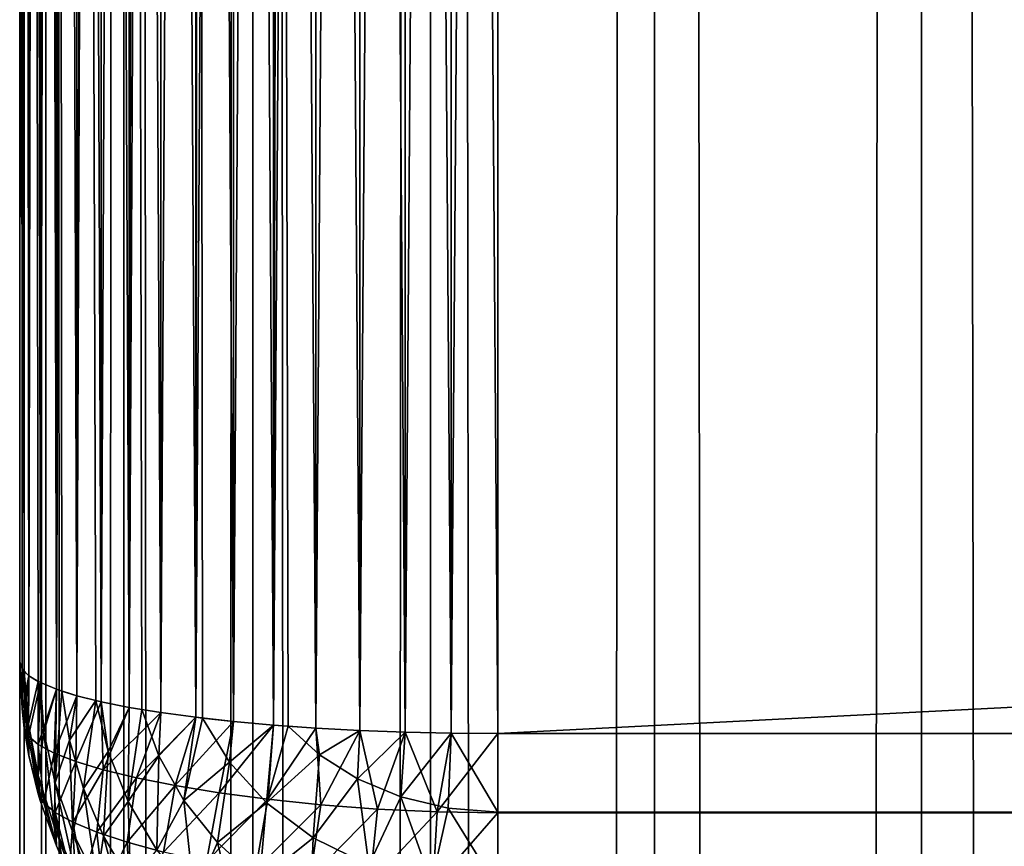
# Model space of a CAD drawing. Extents: x -265 to 265, y 0 to 1027.
# Tile 234 of 256: x -265 to -260.88, y 846.23 to 849.69. Entities that reach past the tile are written whole.
import ezdxf

# ---------------------------------------------------------------- set-up
doc = ezdxf.new("R2010")
doc.units = 0
doc.header["$LTSCALE"] = 65.185185
for name, color, linetype in [('211', 7, 'CONTINUOUS'), ('212', 7, 'CONTINUOUS'), ('28', 7, 'CONTINUOUS'), ('30', 7, 'CONTINUOUS'), ('31', 7, 'CONTINUOUS'), ('33', 7, 'CONTINUOUS'), ('34', 7, 'CONTINUOUS'), ('37', 7, 'CONTINUOUS'), ('39', 7, 'CONTINUOUS'), ('40', 7, 'CONTINUOUS'), ('48', 7, 'CONTINUOUS'), ('50', 7, 'CONTINUOUS')]:
    doc.layers.add(name, color=color, linetype=linetype)

msp = doc.modelspace()

# ---------------------------------------------------------------- linework, layer by layer
at = {"layer": '211', "color": 7, "linetype": 'CONTINUOUS'}
for points in [[(-265, 1), (-264.8906, 1, 1.8081), (-265, 1019), (-265, 1)], [(-265, 1019), (-264.8906, 1, 1.8081), (-264.8906, 1019, 1.8081), (-265, 1019)], [(-264.8906, 1, 1.8081), (-264.5641, 1, 3.5897), (-264.8906, 1019, 1.8081), (-264.8906, 1, 1.8081)], [(-264.8906, 1019, 1.8081), (-264.5641, 1, 3.5897), (-264.5641, 1019, 3.5897), (-264.8906, 1019, 1.8081)], [(-264.5641, 1, 3.5897), (-264.0252, 1, 5.3191), (-264.5641, 1019, 3.5897), (-264.5641, 1, 3.5897)], [(-264.5641, 1019, 3.5897), (-264.0252, 1, 5.3191), (-264.0252, 1019, 5.3191), (-264.5641, 1019, 3.5897)], [(-264.0252, 1, 5.3191), (-263.2818, 1, 6.9708), (-264.0252, 1019, 5.3191), (-264.0252, 1, 5.3191)], [(-264.0252, 1019, 5.3191), (-263.2818, 1, 6.9708), (-263.2818, 1019, 6.9708), (-264.0252, 1019, 5.3191)], [(-263.2818, 1, 6.9708), (-262.3448, 1, 8.521), (-263.2818, 1019, 6.9708), (-263.2818, 1, 6.9708)], [(-263.2818, 1019, 6.9708), (-262.3448, 1, 8.521), (-262.3448, 1019, 8.521), (-263.2818, 1019, 6.9708)], [(-262.3448, 1, 8.521), (-261.2277, 1, 9.9468), (-262.3448, 1019, 8.521), (-262.3448, 1, 8.521)], [(-262.3448, 1019, 8.521), (-261.2277, 1, 9.9468), (-261.2277, 1019, 9.9468), (-262.3448, 1019, 8.521)], [(-261.2277, 1, 9.9468), (-259.9468, 1, 11.2277), (-261.2277, 1019, 9.9468), (-261.2277, 1, 9.9468)], [(-261.2277, 1019, 9.9468), (-259.9468, 1, 11.2277), (-259.9468, 1019, 11.2277), (-261.2277, 1019, 9.9468)]]:
    msp.add_3dface(points, dxfattribs=at)
at = {"layer": '212', "color": 7, "linetype": 'CONTINUOUS'}
for points in [[(-265, 1), (-265, 1019), (-264.8906, 1019, -1.8081), (-265, 1)], [(-264.8906, 1, -1.8081), (-265, 1), (-264.8906, 1019, -1.8081), (-264.8906, 1, -1.8081)], [(-264.5641, 1, -3.5897), (-264.8906, 1, -1.8081), (-264.5641, 1019, -3.5897), (-264.5641, 1, -3.5897)], [(-264.5641, 1019, -3.5897), (-264.8906, 1, -1.8081), (-264.8906, 1019, -1.8081), (-264.5641, 1019, -3.5897)], [(-264.0252, 1, -5.3191), (-264.5641, 1, -3.5897), (-264.0252, 1019, -5.3191), (-264.0252, 1, -5.3191)], [(-264.0252, 1019, -5.3191), (-264.5641, 1, -3.5897), (-264.5641, 1019, -3.5897), (-264.0252, 1019, -5.3191)], [(-263.2818, 1, -6.9708), (-264.0252, 1, -5.3191), (-263.2818, 1019, -6.9708), (-263.2818, 1, -6.9708)], [(-263.2818, 1019, -6.9708), (-264.0252, 1, -5.3191), (-264.0252, 1019, -5.3191), (-263.2818, 1019, -6.9708)], [(-262.3448, 1, -8.521), (-263.2818, 1, -6.9708), (-262.3448, 1019, -8.521), (-262.3448, 1, -8.521)], [(-262.3448, 1019, -8.521), (-263.2818, 1, -6.9708), (-263.2818, 1019, -6.9708), (-262.3448, 1019, -8.521)], [(-261.2277, 1, -9.9468), (-262.3448, 1, -8.521), (-261.2277, 1019, -9.9468), (-261.2277, 1, -9.9468)], [(-261.2277, 1019, -9.9468), (-262.3448, 1, -8.521), (-262.3448, 1019, -8.521), (-261.2277, 1019, -9.9468)], [(-259.9468, 1, -11.2277), (-261.2277, 1, -9.9468), (-259.9468, 1019, -11.2277), (-259.9468, 1, -11.2277)], [(-259.9468, 1019, -11.2277), (-261.2277, 1, -9.9468), (-261.2277, 1019, -9.9468), (-259.9468, 1019, -11.2277)]]:
    msp.add_3dface(points, dxfattribs=at)
at = {"layer": '28', "color": 7, "linetype": 'CONTINUOUS'}
for points in [[(-265, 847, 23), (-265, 873, 23), (-265, 847, 17), (-265, 847, 23)], [(-265, 847, 17), (-265, 873, 23), (-265, 873, 17), (-265, 847, 17)]]:
    msp.add_3dface(points, dxfattribs=at)
at = {"layer": '30', "color": 7, "linetype": 'CONTINUOUS'}
for points in [[(-263, 873.3, 15), (263, 873.3, 15), (-263, 846.7, 15), (-263, 873.3, 15)], [(-263, 846.7, 15), (263, 873.3, 15), (263, 846.7, 15), (-263, 846.7, 15)]]:
    msp.add_3dface(points, dxfattribs=at)
at = {"layer": '31', "color": 7, "linetype": 'CONTINUOUS'}
for points in [[(-263, 846.7, 15), (263, 846.7, 15), (263, 846.3703, 15.0323), (-263, 846.7, 15)], [(-263, 846.3683, 15.0327), (-263, 846.7, 15), (263, 846.3703, 15.0323), (-263, 846.3683, 15.0327)], [(263, 846.051, 15.1288), (-263, 846.3683, 15.0327), (263, 846.3703, 15.0323), (263, 846.051, 15.1288)], [(-263, 846.0491, 15.1295), (-263, 846.3683, 15.0327), (263, 846.051, 15.1288), (-263, 846.0491, 15.1295)]]:
    msp.add_3dface(points, dxfattribs=at)
at = {"layer": '33', "color": 7, "linetype": 'CONTINUOUS'}
for points in [[(-263, 846.7, 25), (-263, 846.3703, 24.9677), (263, 846.7, 25), (-263, 846.7, 25)], [(263, 846.7, 25), (-263, 846.3703, 24.9677), (263, 846.3683, 24.9673), (263, 846.7, 25)], [(-263, 846.3703, 24.9677), (-263, 846.051, 24.8712), (263, 846.3683, 24.9673), (-263, 846.3703, 24.9677)], [(263, 846.3683, 24.9673), (-263, 846.051, 24.8712), (263, 846.0491, 24.8705), (263, 846.3683, 24.9673)]]:
    msp.add_3dface(points, dxfattribs=at)
at = {"layer": '34', "color": 7, "linetype": 'CONTINUOUS'}
for points in [[(-263, 846.7, 25), (263, 846.7, 25), (-263, 873.3, 25), (-263, 846.7, 25)], [(-263, 873.3, 25), (263, 846.7, 25), (263, 873.3, 25), (-263, 873.3, 25)]]:
    msp.add_3dface(points, dxfattribs=at)
at = {"layer": '37', "color": 7, "linetype": 'CONTINUOUS'}
for points in [[(-263.9377, 873.265, 24.7666), (-263.7608, 846.7226, 24.8497), (-263.7608, 873.2774, 24.8497), (-263.9377, 873.265, 24.7666)], [(-263.7608, 873.2774, 24.8497), (-263.5768, 846.7127, 24.915), (-263.5768, 873.2873, 24.915), (-263.7608, 873.2774, 24.8497)], [(-263.7608, 846.7226, 24.8497), (-263.5768, 846.7127, 24.915), (-263.7608, 873.2774, 24.8497), (-263.7608, 846.7226, 24.8497)], [(-263.5768, 873.2873, 24.915), (-263.3875, 846.7057, 24.9621), (-263.3875, 873.2943, 24.9621), (-263.5768, 873.2873, 24.915)], [(-263.5768, 846.7127, 24.915), (-263.3875, 846.7057, 24.9621), (-263.5768, 873.2873, 24.915), (-263.5768, 846.7127, 24.915)], [(-263.3875, 873.2943, 24.9621), (-263.1945, 846.7014, 24.9905), (-263.1945, 873.2986, 24.9905), (-263.3875, 873.2943, 24.9621)], [(-263.3875, 846.7057, 24.9621), (-263.1945, 846.7014, 24.9905), (-263.3875, 873.2943, 24.9621), (-263.3875, 846.7057, 24.9621)], [(-263, 846.7, 25), (-263, 873.3, 25), (-263.1945, 873.2986, 24.9905), (-263, 846.7, 25)], [(-263.1945, 846.7014, 24.9905), (-263, 846.7, 25), (-263.1945, 873.2986, 24.9905), (-263.1945, 846.7014, 24.9905)], [(-264.4093, 873.2129, 24.4191), (-264.2635, 846.7675, 24.5503), (-264.2635, 873.2325, 24.5503), (-264.4093, 873.2129, 24.4191)], [(-264.2635, 873.2325, 24.5503), (-264.1058, 846.75, 24.6665), (-264.1058, 873.25, 24.6665), (-264.2635, 873.2325, 24.5503)], [(-264.2346, 846.764, 24.5734), (-264.1058, 846.75, 24.6665), (-264.2635, 873.2325, 24.5503), (-264.2346, 846.764, 24.5734)], [(-264.2635, 846.7675, 24.5503), (-264.2346, 846.764, 24.5734), (-264.2635, 873.2325, 24.5503), (-264.2635, 846.7675, 24.5503)], [(-264.1058, 873.25, 24.6665), (-263.9377, 846.735, 24.7666), (-263.9377, 873.265, 24.7666), (-264.1058, 873.25, 24.6665)], [(-264.1058, 846.75, 24.6665), (-263.9377, 846.735, 24.7666), (-264.1058, 873.25, 24.6665), (-264.1058, 846.75, 24.6665)], [(-263.8774, 846.7304, 24.7973), (-263.7608, 846.7226, 24.8497), (-263.9377, 873.265, 24.7666), (-263.8774, 846.7304, 24.7973)], [(-263.9377, 846.735, 24.7666), (-263.8774, 846.7304, 24.7973), (-263.9377, 873.265, 24.7666), (-263.9377, 846.735, 24.7666)], [(-264.6594, 873.1675, 24.1164), (-264.5417, 846.8089, 24.274), (-264.5417, 873.1911, 24.274), (-264.6594, 873.1675, 24.1164)], [(-264.5417, 873.1911, 24.274), (-264.4093, 846.7871, 24.4191), (-264.4093, 873.2129, 24.4191), (-264.5417, 873.1911, 24.274)], [(-264.4889, 846.7997, 24.3353), (-264.4093, 846.7871, 24.4191), (-264.5417, 873.1911, 24.274), (-264.4889, 846.7997, 24.3353)], [(-264.5417, 846.8089, 24.274), (-264.4889, 846.7997, 24.3353), (-264.5417, 873.1911, 24.274), (-264.5417, 846.8089, 24.274)], [(-264.4093, 846.7871, 24.4191), (-264.2635, 846.7675, 24.5503), (-264.4093, 873.2129, 24.4191), (-264.4093, 846.7871, 24.4191)], [(-264.7611, 873.1422, 23.9478), (-264.6594, 846.8325, 24.1164), (-264.6594, 873.1675, 24.1164), (-264.7611, 873.1422, 23.9478)], [(-264.6594, 846.8325, 24.1164), (-264.5417, 846.8089, 24.274), (-264.6594, 873.1675, 24.1164), (-264.6594, 846.8325, 24.1164)], [(-264.9128, 873.0876, 23.5842), (-264.8459, 846.8845, 23.7698), (-264.8459, 873.1155, 23.7698), (-264.9128, 873.0876, 23.5842)], [(-264.8459, 873.1155, 23.7698), (-264.7611, 846.8578, 23.9478), (-264.7611, 873.1422, 23.9478), (-264.8459, 873.1155, 23.7698)], [(-264.8232, 846.8767, 23.8221), (-264.7611, 846.8578, 23.9478), (-264.8459, 873.1155, 23.7698), (-264.8232, 846.8767, 23.8221)], [(-264.8459, 846.8845, 23.7698), (-264.8232, 846.8767, 23.8221), (-264.8459, 873.1155, 23.7698), (-264.8459, 846.8845, 23.7698)], [(-264.681, 846.8375, 24.0837), (-264.6594, 846.8325, 24.1164), (-264.7611, 873.1422, 23.9478), (-264.681, 846.8375, 24.0837)], [(-264.7611, 846.8578, 23.9478), (-264.681, 846.8375, 24.0837), (-264.7611, 873.1422, 23.9478), (-264.7611, 846.8578, 23.9478)], [(-264.9611, 873.0589, 23.3927), (-264.9128, 846.9124, 23.5842), (-264.9128, 873.0876, 23.5842), (-264.9611, 873.0589, 23.3927)], [(-264.9128, 846.9124, 23.5842), (-264.8459, 846.8845, 23.7698), (-264.9128, 873.0876, 23.5842), (-264.9128, 846.9124, 23.5842)], [(-265, 873, 23), (-264.9902, 846.9704, 23.1973), (-264.9902, 873.0296, 23.1973), (-265, 873, 23)], [(-264.9902, 873.0296, 23.1973), (-264.9611, 846.9411, 23.3927), (-264.9611, 873.0589, 23.3927), (-264.9902, 873.0296, 23.1973)], [(-264.9807, 846.9584, 23.2774), (-264.9611, 846.9411, 23.3927), (-264.9902, 873.0296, 23.1973), (-264.9807, 846.9584, 23.2774)], [(-264.9902, 846.9704, 23.1973), (-264.9807, 846.9584, 23.2774), (-264.9902, 873.0296, 23.1973), (-264.9902, 846.9704, 23.1973)], [(-264.9222, 846.9172, 23.5523), (-264.9128, 846.9124, 23.5842), (-264.9611, 873.0589, 23.3927), (-264.9222, 846.9172, 23.5523)], [(-264.9611, 846.9411, 23.3927), (-264.9222, 846.9172, 23.5523), (-264.9611, 873.0589, 23.3927), (-264.9611, 846.9411, 23.3927)], [(-265, 873, 23), (-265, 847, 23), (-264.9902, 846.9704, 23.1973), (-265, 873, 23)]]:
    msp.add_3dface(points, dxfattribs=at)
at = {"layer": '39', "color": 7, "linetype": 'CONTINUOUS'}
for points in [[(-263.8774, 873.2696, 15.2027), (-263.7608, 873.2774, 15.1503), (-263.9377, 846.735, 15.2334), (-263.8774, 873.2696, 15.2027)], [(-263.9377, 846.735, 15.2334), (-263.7608, 873.2774, 15.1503), (-263.7608, 846.7226, 15.1503), (-263.9377, 846.735, 15.2334)], [(-263.7608, 873.2774, 15.1503), (-263.5768, 873.2873, 15.085), (-263.7608, 846.7226, 15.1503), (-263.7608, 873.2774, 15.1503)], [(-263.7608, 846.7226, 15.1503), (-263.5768, 873.2873, 15.085), (-263.5768, 846.7127, 15.085), (-263.7608, 846.7226, 15.1503)], [(-263.5768, 873.2873, 15.085), (-263.3875, 873.2943, 15.0379), (-263.5768, 846.7127, 15.085), (-263.5768, 873.2873, 15.085)], [(-263.5768, 846.7127, 15.085), (-263.3875, 873.2943, 15.0379), (-263.3875, 846.7057, 15.0379), (-263.5768, 846.7127, 15.085)], [(-263.3875, 873.2943, 15.0379), (-263.1945, 873.2986, 15.0095), (-263.3875, 846.7057, 15.0379), (-263.3875, 873.2943, 15.0379)], [(-263.3875, 846.7057, 15.0379), (-263.1945, 873.2986, 15.0095), (-263.1945, 846.7014, 15.0095), (-263.3875, 846.7057, 15.0379)], [(-263, 873.3, 15), (-263, 846.7, 15), (-263.1945, 846.7014, 15.0095), (-263, 873.3, 15)], [(-263.1945, 873.2986, 15.0095), (-263, 873.3, 15), (-263.1945, 846.7014, 15.0095), (-263.1945, 873.2986, 15.0095)], [(-264.4093, 873.2129, 15.5809), (-264.2635, 873.2325, 15.4497), (-264.4093, 846.7871, 15.5809), (-264.4093, 873.2129, 15.5809)], [(-264.4093, 846.7871, 15.5809), (-264.2635, 873.2325, 15.4497), (-264.2635, 846.7675, 15.4497), (-264.4093, 846.7871, 15.5809)], [(-264.2346, 873.236, 15.4266), (-264.1058, 873.25, 15.3335), (-264.2635, 846.7675, 15.4497), (-264.2346, 873.236, 15.4266)], [(-264.2635, 846.7675, 15.4497), (-264.1058, 873.25, 15.3335), (-264.1058, 846.75, 15.3335), (-264.2635, 846.7675, 15.4497)], [(-264.2635, 873.2325, 15.4497), (-264.2346, 873.236, 15.4266), (-264.2635, 846.7675, 15.4497), (-264.2635, 873.2325, 15.4497)], [(-264.1058, 873.25, 15.3335), (-263.9377, 873.265, 15.2334), (-264.1058, 846.75, 15.3335), (-264.1058, 873.25, 15.3335)], [(-264.1058, 846.75, 15.3335), (-263.9377, 873.265, 15.2334), (-263.9377, 846.735, 15.2334), (-264.1058, 846.75, 15.3335)], [(-263.9377, 873.265, 15.2334), (-263.8774, 873.2696, 15.2027), (-263.9377, 846.735, 15.2334), (-263.9377, 873.265, 15.2334)], [(-264.6594, 873.1675, 15.8836), (-264.5417, 873.1911, 15.726), (-264.6594, 846.8325, 15.8836), (-264.6594, 873.1675, 15.8836)], [(-264.6594, 846.8325, 15.8836), (-264.5417, 873.1911, 15.726), (-264.5417, 846.8089, 15.726), (-264.6594, 846.8325, 15.8836)], [(-264.4889, 873.2003, 15.6647), (-264.4093, 873.2129, 15.5809), (-264.5417, 846.8089, 15.726), (-264.4889, 873.2003, 15.6647)], [(-264.5417, 846.8089, 15.726), (-264.4093, 873.2129, 15.5809), (-264.4093, 846.7871, 15.5809), (-264.5417, 846.8089, 15.726)], [(-264.5417, 873.1911, 15.726), (-264.4889, 873.2003, 15.6647), (-264.5417, 846.8089, 15.726), (-264.5417, 873.1911, 15.726)], [(-264.681, 873.1625, 15.9163), (-264.6594, 873.1675, 15.8836), (-264.7611, 846.8578, 16.0522), (-264.681, 873.1625, 15.9163)], [(-264.7611, 846.8578, 16.0522), (-264.6594, 873.1675, 15.8836), (-264.6594, 846.8325, 15.8836), (-264.7611, 846.8578, 16.0522)], [(-264.7611, 873.1422, 16.0522), (-264.681, 873.1625, 15.9163), (-264.7611, 846.8578, 16.0522), (-264.7611, 873.1422, 16.0522)], [(-264.9128, 873.0876, 16.4158), (-264.8459, 873.1155, 16.2302), (-264.9128, 846.9124, 16.4158), (-264.9128, 873.0876, 16.4158)], [(-264.9128, 846.9124, 16.4158), (-264.8459, 873.1155, 16.2302), (-264.8459, 846.8845, 16.2302), (-264.9128, 846.9124, 16.4158)], [(-264.8232, 873.1233, 16.1779), (-264.7611, 873.1422, 16.0522), (-264.8459, 846.8845, 16.2302), (-264.8232, 873.1233, 16.1779)], [(-264.8459, 846.8845, 16.2302), (-264.7611, 873.1422, 16.0522), (-264.7611, 846.8578, 16.0522), (-264.8459, 846.8845, 16.2302)], [(-264.8459, 873.1155, 16.2302), (-264.8232, 873.1233, 16.1779), (-264.8459, 846.8845, 16.2302), (-264.8459, 873.1155, 16.2302)], [(-264.9222, 873.0828, 16.4477), (-264.9128, 873.0876, 16.4158), (-264.9611, 846.9411, 16.6073), (-264.9222, 873.0828, 16.4477)], [(-264.9611, 846.9411, 16.6073), (-264.9128, 873.0876, 16.4158), (-264.9128, 846.9124, 16.4158), (-264.9611, 846.9411, 16.6073)], [(-264.9611, 873.0589, 16.6073), (-264.9222, 873.0828, 16.4477), (-264.9611, 846.9411, 16.6073), (-264.9611, 873.0589, 16.6073)], [(-265, 847, 17), (-265, 873, 17), (-264.9902, 873.0296, 16.8027), (-265, 847, 17)], [(-265, 847, 17), (-264.9902, 873.0296, 16.8027), (-264.9902, 846.9704, 16.8027), (-265, 847, 17)], [(-264.9807, 873.0416, 16.7226), (-264.9611, 873.0589, 16.6073), (-264.9902, 846.9704, 16.8027), (-264.9807, 873.0416, 16.7226)], [(-264.9902, 846.9704, 16.8027), (-264.9611, 873.0589, 16.6073), (-264.9611, 846.9411, 16.6073), (-264.9902, 846.9704, 16.8027)], [(-264.9902, 873.0296, 16.8027), (-264.9807, 873.0416, 16.7226), (-264.9902, 846.9704, 16.8027), (-264.9902, 873.0296, 16.8027)]]:
    msp.add_3dface(points, dxfattribs=at)
at = {"layer": '40', "color": 7, "linetype": 'CONTINUOUS'}
for points in [[(-265, 847, 23), (-265, 847, 17), (-264.9902, 846.8027, 16.9704), (-265, 847, 23)], [(-265, 847, 23), (-264.9902, 846.8027, 16.9704), (-264.9902, 846.8027, 23.0296), (-265, 847, 23)], [(-264.9807, 846.7226, 16.9584), (-264.9611, 846.6073, 16.9411), (-264.9902, 846.8027, 23.0296), (-264.9807, 846.7226, 16.9584)], [(-264.9902, 846.8027, 23.0296), (-264.9611, 846.6073, 16.9411), (-264.9611, 846.6073, 23.0589), (-264.9902, 846.8027, 23.0296)], [(-264.9902, 846.8027, 16.9704), (-264.9807, 846.7226, 16.9584), (-264.9902, 846.8027, 23.0296), (-264.9902, 846.8027, 16.9704)], [(-264.9222, 846.4477, 16.9172), (-264.9128, 846.4158, 16.9124), (-264.9611, 846.6073, 23.0589), (-264.9222, 846.4477, 16.9172)], [(-264.9611, 846.6073, 23.0589), (-264.9128, 846.4158, 16.9124), (-264.9128, 846.4158, 23.0876), (-264.9611, 846.6073, 23.0589)], [(-264.9611, 846.6073, 16.9411), (-264.9222, 846.4477, 16.9172), (-264.9611, 846.6073, 23.0589), (-264.9611, 846.6073, 16.9411)], [(-264.9128, 846.4158, 16.9124), (-264.8459, 846.2302, 16.8845), (-264.9128, 846.4158, 23.0876), (-264.9128, 846.4158, 16.9124)], [(-264.9128, 846.4158, 23.0876), (-264.8459, 846.2302, 16.8845), (-264.8459, 846.2302, 23.1155), (-264.9128, 846.4158, 23.0876)], [(-264.8232, 846.1779, 16.8767), (-264.7611, 846.0522, 16.8578), (-264.8459, 846.2302, 23.1155), (-264.8232, 846.1779, 16.8767)], [(-264.8459, 846.2302, 23.1155), (-264.7611, 846.0522, 16.8578), (-264.7611, 846.0522, 23.1422), (-264.8459, 846.2302, 23.1155)], [(-264.8459, 846.2302, 16.8845), (-264.8232, 846.1779, 16.8767), (-264.8459, 846.2302, 23.1155), (-264.8459, 846.2302, 16.8845)]]:
    msp.add_3dface(points, dxfattribs=at)
at = {"layer": '48', "color": 7, "linetype": 'CONTINUOUS'}
for points in [[(-265, 847, 17), (-264.9902, 846.9704, 16.8027), (-264.9902, 846.8027, 16.9704), (-265, 847, 17)], [(-264.9902, 846.9704, 16.8027), (-264.9611, 846.9411, 16.6073), (-264.9902, 846.8027, 16.9704), (-264.9902, 846.9704, 16.8027)], [(-264.9611, 846.9411, 16.6073), (-264.9807, 846.7226, 16.9584), (-264.9902, 846.8027, 16.9704), (-264.9611, 846.9411, 16.6073)], [(-264.9807, 846.7226, 16.9584), (-264.9611, 846.9411, 16.6073), (-264.9637, 846.6881, 16.7401), (-264.9807, 846.7226, 16.9584)], [(-264.9611, 846.9411, 16.6073), (-264.9128, 846.9124, 16.4158), (-264.9637, 846.6881, 16.7401), (-264.9611, 846.9411, 16.6073)], [(-264.9637, 846.6881, 16.7401), (-264.9128, 846.9124, 16.4158), (-264.9222, 846.6529, 16.5236), (-264.9637, 846.6881, 16.7401)], [(-264.9128, 846.9124, 16.4158), (-264.8459, 846.8845, 16.2302), (-264.9222, 846.6529, 16.5236), (-264.9128, 846.9124, 16.4158)], [(-264.9222, 846.6529, 16.5236), (-264.8459, 846.8845, 16.2302), (-264.8561, 846.6175, 16.3113), (-264.9222, 846.6529, 16.5236)], [(-264.8459, 846.8845, 16.2302), (-264.7611, 846.8578, 16.0522), (-264.8561, 846.6175, 16.3113), (-264.8459, 846.8845, 16.2302)], [(-264.8561, 846.6175, 16.3113), (-264.7611, 846.8578, 16.0522), (-264.7653, 846.5823, 16.1059), (-264.8561, 846.6175, 16.3113)], [(-264.7611, 846.8578, 16.0522), (-264.6594, 846.8325, 15.8836), (-264.7653, 846.5823, 16.1059), (-264.7611, 846.8578, 16.0522)], [(-264.7653, 846.5823, 16.1059), (-264.6594, 846.8325, 15.8836), (-264.6503, 846.5475, 15.9101), (-264.7653, 846.5823, 16.1059)], [(-264.6594, 846.8325, 15.8836), (-264.5417, 846.8089, 15.726), (-264.6503, 846.5475, 15.9101), (-264.6594, 846.8325, 15.8836)], [(-264.5417, 846.8089, 15.726), (-264.4093, 846.7871, 15.5809), (-264.6503, 846.5475, 15.9101), (-264.5417, 846.8089, 15.726)], [(-264.6503, 846.5475, 15.9101), (-264.4093, 846.7871, 15.5809), (-264.5116, 846.5138, 15.7266), (-264.6503, 846.5475, 15.9101)], [(-264.4093, 846.7871, 15.5809), (-264.2635, 846.7675, 15.4497), (-264.5116, 846.5138, 15.7266), (-264.4093, 846.7871, 15.5809)], [(-264.5116, 846.5138, 15.7266), (-264.2635, 846.7675, 15.4497), (-264.3498, 846.4815, 15.5582), (-264.5116, 846.5138, 15.7266)], [(-264.2635, 846.7675, 15.4497), (-264.1058, 846.75, 15.3335), (-264.3498, 846.4815, 15.5582), (-264.2635, 846.7675, 15.4497)], [(-264.3498, 846.4815, 15.5582), (-264.1058, 846.75, 15.3335), (-264.1661, 846.4513, 15.408), (-264.3498, 846.4815, 15.5582)], [(-264.1058, 846.75, 15.3335), (-263.9377, 846.735, 15.2334), (-264.1661, 846.4513, 15.408), (-264.1058, 846.75, 15.3335)], [(-264.9611, 846.6073, 16.9411), (-264.9807, 846.7226, 16.9584), (-264.9637, 846.6881, 16.7401), (-264.9611, 846.6073, 16.9411)], [(-264.1661, 846.4513, 15.408), (-263.9377, 846.735, 15.2334), (-263.962, 846.4242, 15.2789), (-264.1661, 846.4513, 15.408)], [(-263.9377, 846.735, 15.2334), (-263.7608, 846.7226, 15.1503), (-263.962, 846.4242, 15.2789), (-263.9377, 846.735, 15.2334)], [(-263.962, 846.4242, 15.2789), (-263.7608, 846.7226, 15.1503), (-263.7398, 846.4012, 15.1741), (-263.962, 846.4242, 15.2789)], [(-263.7608, 846.7226, 15.1503), (-263.5768, 846.7127, 15.085), (-263.7398, 846.4012, 15.1741), (-263.7608, 846.7226, 15.1503)], [(-263.7398, 846.4012, 15.1741), (-263.5768, 846.7127, 15.085), (-263.5024, 846.3834, 15.0966), (-263.7398, 846.4012, 15.1741)], [(-263.5768, 846.7127, 15.085), (-263.3875, 846.7057, 15.0379), (-263.5024, 846.3834, 15.0966), (-263.5768, 846.7127, 15.085)], [(-263.5024, 846.3834, 15.0966), (-263.3875, 846.7057, 15.0379), (-263.2541, 846.3722, 15.0488), (-263.5024, 846.3834, 15.0966)], [(-263.3875, 846.7057, 15.0379), (-263.1945, 846.7014, 15.0095), (-263.2541, 846.3722, 15.0488), (-263.3875, 846.7057, 15.0379)], [(-264.9222, 846.4477, 16.9172), (-264.9611, 846.6073, 16.9411), (-264.9637, 846.6881, 16.7401), (-264.9222, 846.4477, 16.9172)], [(-264.9222, 846.4477, 16.9172), (-264.9637, 846.6881, 16.7401), (-264.9222, 846.6529, 16.5236), (-264.9222, 846.4477, 16.9172)], [(-263.1945, 846.7014, 15.0095), (-263, 846.7, 15), (-263.2541, 846.3722, 15.0488), (-263.1945, 846.7014, 15.0095)], [(-263, 846.7, 15), (-263, 846.3683, 15.0327), (-263.2541, 846.3722, 15.0488), (-263, 846.7, 15)], [(-264.9222, 846.4477, 16.9172), (-264.9222, 846.6529, 16.5236), (-264.8992, 846.4094, 16.7046), (-264.9222, 846.4477, 16.9172)], [(-264.9222, 846.6529, 16.5236), (-264.8561, 846.6175, 16.3113), (-264.8992, 846.4094, 16.7046), (-264.9222, 846.6529, 16.5236)], [(-264.8992, 846.4094, 16.7046), (-264.8561, 846.6175, 16.3113), (-264.8512, 846.3695, 16.4931), (-264.8992, 846.4094, 16.7046)], [(-264.8561, 846.6175, 16.3113), (-264.7653, 846.5823, 16.1059), (-264.8512, 846.3695, 16.4931), (-264.8561, 846.6175, 16.3113)], [(-264.8512, 846.3695, 16.4931), (-264.7653, 846.5823, 16.1059), (-264.7774, 846.3285, 16.2852), (-264.8512, 846.3695, 16.4931)], [(-264.7653, 846.5823, 16.1059), (-264.6503, 846.5475, 15.9101), (-264.7774, 846.3285, 16.2852), (-264.7653, 846.5823, 16.1059)], [(-264.7774, 846.3285, 16.2852), (-264.6503, 846.5475, 15.9101), (-264.6775, 846.2868, 16.0836), (-264.7774, 846.3285, 16.2852)], [(-264.6503, 846.5475, 15.9101), (-264.5116, 846.5138, 15.7266), (-264.6775, 846.2868, 16.0836), (-264.6503, 846.5475, 15.9101)], [(-264.6775, 846.2868, 16.0836), (-264.5116, 846.5138, 15.7266), (-264.551, 846.245, 15.8916), (-264.6775, 846.2868, 16.0836)], [(-264.5116, 846.5138, 15.7266), (-264.3498, 846.4815, 15.5582), (-264.551, 846.245, 15.8916), (-264.5116, 846.5138, 15.7266)], [(-264.551, 846.245, 15.8916), (-264.3498, 846.4815, 15.5582), (-264.3978, 846.2037, 15.7123), (-264.551, 846.245, 15.8916)], [(-264.3498, 846.4815, 15.5582), (-264.1661, 846.4513, 15.408), (-264.3978, 846.2037, 15.7123), (-264.3498, 846.4815, 15.5582)], [(-264.9128, 846.4158, 16.9124), (-264.9222, 846.4477, 16.9172), (-264.8992, 846.4094, 16.7046), (-264.9128, 846.4158, 16.9124)], [(-264.8459, 846.2302, 16.8845), (-264.9128, 846.4158, 16.9124), (-264.8992, 846.4094, 16.7046), (-264.8459, 846.2302, 16.8845)], [(-264.3978, 846.2037, 15.7123), (-264.1661, 846.4513, 15.408), (-264.2181, 846.1641, 15.5496), (-264.3978, 846.2037, 15.7123)], [(-264.1661, 846.4513, 15.408), (-263.962, 846.4242, 15.2789), (-264.2181, 846.1641, 15.5496), (-264.1661, 846.4513, 15.408)], [(-264.2181, 846.1641, 15.5496), (-263.962, 846.4242, 15.2789), (-264.0129, 846.1274, 15.4075), (-264.2181, 846.1641, 15.5496)], [(-263.962, 846.4242, 15.2789), (-263.7398, 846.4012, 15.1741), (-264.0129, 846.1274, 15.4075), (-263.962, 846.4242, 15.2789)], [(-264.8459, 846.2302, 16.8845), (-264.8992, 846.4094, 16.7046), (-264.8512, 846.3695, 16.4931), (-264.8459, 846.2302, 16.8845)], [(-264.0129, 846.1274, 15.4075), (-263.7398, 846.4012, 15.1741), (-263.7842, 846.0956, 15.2904), (-264.0129, 846.1274, 15.4075)], [(-263.7398, 846.4012, 15.1741), (-263.5024, 846.3834, 15.0966), (-263.7842, 846.0956, 15.2904), (-263.7398, 846.4012, 15.1741)], [(-263.7842, 846.0956, 15.2904), (-263.5024, 846.3834, 15.0966), (-263.5354, 846.0707, 15.2026), (-263.7842, 846.0956, 15.2904)], [(-263.5024, 846.3834, 15.0966), (-263.2541, 846.3722, 15.0488), (-263.5354, 846.0707, 15.2026), (-263.5024, 846.3834, 15.0966)], [(-263.5354, 846.0707, 15.2026), (-263.2541, 846.3722, 15.0488), (-263.2717, 846.0547, 15.148), (-263.5354, 846.0707, 15.2026)], [(-263.2541, 846.3722, 15.0488), (-263, 846.3683, 15.0327), (-263.2717, 846.0547, 15.148), (-263.2541, 846.3722, 15.0488)], [(-264.8232, 846.1779, 16.8767), (-264.8459, 846.2302, 16.8845), (-264.8512, 846.3695, 16.4931), (-264.8232, 846.1779, 16.8767)], [(-264.8232, 846.1779, 16.8767), (-264.8512, 846.3695, 16.4931), (-264.7915, 846.1341, 16.6723), (-264.8232, 846.1779, 16.8767)], [(-264.8512, 846.3695, 16.4931), (-264.7774, 846.3285, 16.2852), (-264.7915, 846.1341, 16.6723), (-264.8512, 846.3695, 16.4931)], [(-263, 846.3683, 15.0327), (-263, 846.0491, 15.1295), (-263.2717, 846.0547, 15.148), (-263, 846.3683, 15.0327)], [(-264.7915, 846.1341, 16.6723), (-264.7774, 846.3285, 16.2852), (-264.7337, 846.0879, 16.4692), (-264.7915, 846.1341, 16.6723)], [(-264.7774, 846.3285, 16.2852), (-264.6775, 846.2868, 16.0836), (-264.7337, 846.0879, 16.4692), (-264.7774, 846.3285, 16.2852)], [(-264.7337, 846.0879, 16.4692), (-264.6775, 846.2868, 16.0836), (-264.6488, 846.04, 16.2696), (-264.7337, 846.0879, 16.4692)], [(-264.6775, 846.2868, 16.0836), (-264.551, 846.245, 15.8916), (-264.6488, 846.04, 16.2696), (-264.6775, 846.2868, 16.0836)], [(-264.6488, 846.04, 16.2696), (-264.551, 846.245, 15.8916), (-264.5358, 845.9912, 16.077), (-264.6488, 846.04, 16.2696)], [(-264.551, 846.245, 15.8916), (-264.3978, 846.2037, 15.7123), (-264.5358, 845.9912, 16.077), (-264.551, 846.245, 15.8916)]]:
    msp.add_3dface(points, dxfattribs=at)
at = {"layer": '50', "color": 7, "linetype": 'CONTINUOUS'}
for points in [[(-265, 847, 23), (-264.9902, 846.8027, 23.0296), (-264.9902, 846.9704, 23.1973), (-265, 847, 23)], [(-264.9902, 846.8027, 23.0296), (-264.9611, 846.6073, 23.0589), (-264.9902, 846.9704, 23.1973), (-264.9902, 846.8027, 23.0296)], [(-264.9611, 846.6073, 23.0589), (-264.9807, 846.9584, 23.2774), (-264.9902, 846.9704, 23.1973), (-264.9611, 846.6073, 23.0589)], [(-264.9807, 846.9584, 23.2774), (-264.9611, 846.6073, 23.0589), (-264.9637, 846.7401, 23.3119), (-264.9807, 846.9584, 23.2774)], [(-264.9611, 846.9411, 23.3927), (-264.9807, 846.9584, 23.2774), (-264.9637, 846.7401, 23.3119), (-264.9611, 846.9411, 23.3927)], [(-264.9222, 846.9172, 23.5523), (-264.9611, 846.9411, 23.3927), (-264.9637, 846.7401, 23.3119), (-264.9222, 846.9172, 23.5523)], [(-264.9222, 846.9172, 23.5523), (-264.9637, 846.7401, 23.3119), (-264.9222, 846.5236, 23.3471), (-264.9222, 846.9172, 23.5523)], [(-264.9128, 846.9124, 23.5842), (-264.9222, 846.9172, 23.5523), (-264.8992, 846.7046, 23.5906), (-264.9128, 846.9124, 23.5842)], [(-264.9222, 846.9172, 23.5523), (-264.9222, 846.5236, 23.3471), (-264.8992, 846.7046, 23.5906), (-264.9222, 846.9172, 23.5523)], [(-264.8459, 846.8845, 23.7698), (-264.9128, 846.9124, 23.5842), (-264.8992, 846.7046, 23.5906), (-264.8459, 846.8845, 23.7698)], [(-264.8459, 846.8845, 23.7698), (-264.8992, 846.7046, 23.5906), (-264.8512, 846.4931, 23.6305), (-264.8459, 846.8845, 23.7698)], [(-264.8232, 846.8767, 23.8221), (-264.8459, 846.8845, 23.7698), (-264.8512, 846.4931, 23.6305), (-264.8232, 846.8767, 23.8221)], [(-264.8232, 846.8767, 23.8221), (-264.8512, 846.4931, 23.6305), (-264.7915, 846.6723, 23.8659), (-264.8232, 846.8767, 23.8221)], [(-264.7611, 846.8578, 23.9478), (-264.8232, 846.8767, 23.8221), (-264.7915, 846.6723, 23.8659), (-264.7611, 846.8578, 23.9478)], [(-264.681, 846.8375, 24.0837), (-264.7611, 846.8578, 23.9478), (-264.7915, 846.6723, 23.8659), (-264.681, 846.8375, 24.0837)], [(-264.681, 846.8375, 24.0837), (-264.7915, 846.6723, 23.8659), (-264.7337, 846.4692, 23.9121), (-264.681, 846.8375, 24.0837)], [(-264.681, 846.8375, 24.0837), (-264.7337, 846.4692, 23.9121), (-264.63, 846.6247, 24.1396), (-264.681, 846.8375, 24.0837)], [(-264.6594, 846.8325, 24.1164), (-264.681, 846.8375, 24.0837), (-264.63, 846.6247, 24.1396), (-264.6594, 846.8325, 24.1164)], [(-264.5417, 846.8089, 24.274), (-264.6594, 846.8325, 24.1164), (-264.63, 846.6247, 24.1396), (-264.5417, 846.8089, 24.274)], [(-264.5417, 846.8089, 24.274), (-264.63, 846.6247, 24.1396), (-264.5456, 846.4147, 24.1984), (-264.5417, 846.8089, 24.274)], [(-264.4889, 846.7997, 24.3353), (-264.5417, 846.8089, 24.274), (-264.5456, 846.4147, 24.1984), (-264.4889, 846.7997, 24.3353)], [(-264.4889, 846.7997, 24.3353), (-264.5456, 846.4147, 24.1984), (-264.4184, 846.6064, 24.397), (-264.4889, 846.7997, 24.3353)], [(-264.4093, 846.7871, 24.4191), (-264.4889, 846.7997, 24.3353), (-264.4184, 846.6064, 24.397), (-264.4093, 846.7871, 24.4191)], [(-264.2635, 846.7675, 24.5503), (-264.4093, 846.7871, 24.4191), (-264.4184, 846.6064, 24.397), (-264.2635, 846.7675, 24.5503)], [(-264.2635, 846.7675, 24.5503), (-264.4184, 846.6064, 24.397), (-264.3134, 846.4194, 24.4605), (-264.2635, 846.7675, 24.5503)], [(-264.2346, 846.764, 24.5734), (-264.2635, 846.7675, 24.5503), (-264.3134, 846.4194, 24.4605), (-264.2346, 846.764, 24.5734)], [(-264.2346, 846.764, 24.5734), (-264.3134, 846.4194, 24.4605), (-264.1224, 846.5791, 24.6451), (-264.2346, 846.764, 24.5734)], [(-264.1058, 846.75, 24.6665), (-264.2346, 846.764, 24.5734), (-264.1224, 846.5791, 24.6451), (-264.1058, 846.75, 24.6665)], [(-263.9377, 846.735, 24.7666), (-264.1058, 846.75, 24.6665), (-264.1224, 846.5791, 24.6451), (-263.9377, 846.735, 24.7666)], [(-264.9611, 846.6073, 23.0589), (-264.9128, 846.4158, 23.0876), (-264.9637, 846.7401, 23.3119), (-264.9611, 846.6073, 23.0589)], [(-264.9637, 846.7401, 23.3119), (-264.9128, 846.4158, 23.0876), (-264.9222, 846.5236, 23.3471), (-264.9637, 846.7401, 23.3119)], [(-264.9222, 846.5236, 23.3471), (-264.8561, 846.3113, 23.3825), (-264.8992, 846.7046, 23.5906), (-264.9222, 846.5236, 23.3471)], [(-264.8992, 846.7046, 23.5906), (-264.8561, 846.3113, 23.3825), (-264.8512, 846.4931, 23.6305), (-264.8992, 846.7046, 23.5906)], [(-263.9377, 846.735, 24.7666), (-264.1224, 846.5791, 24.6451), (-263.9678, 846.4095, 24.7145), (-263.9377, 846.735, 24.7666)], [(-263.8774, 846.7304, 24.7973), (-263.9377, 846.735, 24.7666), (-263.9678, 846.4095, 24.7145), (-263.8774, 846.7304, 24.7973)], [(-263.8774, 846.7304, 24.7973), (-263.9678, 846.4095, 24.7145), (-263.746, 846.6101, 24.8518), (-263.8774, 846.7304, 24.7973)], [(-263.7608, 846.7226, 24.8497), (-263.8774, 846.7304, 24.7973), (-263.746, 846.6101, 24.8518), (-263.7608, 846.7226, 24.8497)], [(-263.5768, 846.7127, 24.915), (-263.7608, 846.7226, 24.8497), (-263.746, 846.6101, 24.8518), (-263.5768, 846.7127, 24.915)], [(-263.5768, 846.7127, 24.915), (-263.746, 846.6101, 24.8518), (-263.5873, 846.5104, 24.8993), (-263.5768, 846.7127, 24.915)], [(-263.3875, 846.7057, 24.9621), (-263.5768, 846.7127, 24.915), (-263.5873, 846.5104, 24.8993), (-263.3875, 846.7057, 24.9621)], [(-263.3875, 846.7057, 24.9621), (-263.5873, 846.5104, 24.8993), (-263.4057, 846.4344, 24.9362), (-263.3875, 846.7057, 24.9621)], [(-263.1945, 846.7014, 24.9905), (-263.3875, 846.7057, 24.9621), (-263.4057, 846.4344, 24.9362), (-263.1945, 846.7014, 24.9905)], [(-264.8512, 846.4931, 23.6305), (-264.7774, 846.2852, 23.6715), (-264.7915, 846.6723, 23.8659), (-264.8512, 846.4931, 23.6305)], [(-264.7915, 846.6723, 23.8659), (-264.7774, 846.2852, 23.6715), (-264.7337, 846.4692, 23.9121), (-264.7915, 846.6723, 23.8659)], [(-263.1945, 846.7014, 24.9905), (-263.4057, 846.4344, 24.9362), (-263.2074, 846.3866, 24.9597), (-263.1945, 846.7014, 24.9905)], [(-263, 846.3703, 24.9677), (-263.1945, 846.7014, 24.9905), (-263.2074, 846.3866, 24.9597), (-263, 846.3703, 24.9677)], [(-263, 846.3703, 24.9677), (-263, 846.7, 25), (-263.1945, 846.7014, 24.9905), (-263, 846.3703, 24.9677)], [(-264.7337, 846.4692, 23.9121), (-264.6488, 846.2696, 23.96), (-264.63, 846.6247, 24.1396), (-264.7337, 846.4692, 23.9121)], [(-264.63, 846.6247, 24.1396), (-264.6488, 846.2696, 23.96), (-264.5456, 846.4147, 24.1984), (-264.63, 846.6247, 24.1396)], [(-264.5456, 846.4147, 24.1984), (-264.4259, 846.2118, 24.2586), (-264.4184, 846.6064, 24.397), (-264.5456, 846.4147, 24.1984)], [(-264.4184, 846.6064, 24.397), (-264.4259, 846.2118, 24.2586), (-264.3134, 846.4194, 24.4605), (-264.4184, 846.6064, 24.397)], [(-264.3134, 846.4194, 24.4605), (-264.1729, 846.2431, 24.5234), (-264.1224, 846.5791, 24.6451), (-264.3134, 846.4194, 24.4605)], [(-264.1224, 846.5791, 24.6451), (-264.1729, 846.2431, 24.5234), (-263.9678, 846.4095, 24.7145), (-264.1224, 846.5791, 24.6451)], [(-263.9678, 846.4095, 24.7145), (-263.772, 846.263, 24.7769), (-263.746, 846.6101, 24.8518), (-263.9678, 846.4095, 24.7145)], [(-263.746, 846.6101, 24.8518), (-263.772, 846.263, 24.7769), (-263.5873, 846.5104, 24.8993), (-263.746, 846.6101, 24.8518)], [(-264.9128, 846.4158, 23.0876), (-264.8459, 846.2302, 23.1155), (-264.9222, 846.5236, 23.3471), (-264.9128, 846.4158, 23.0876)], [(-264.9222, 846.5236, 23.3471), (-264.8459, 846.2302, 23.1155), (-264.8561, 846.3113, 23.3825), (-264.9222, 846.5236, 23.3471)], [(-263.772, 846.263, 24.7769), (-263.539, 846.1489, 24.827), (-263.5873, 846.5104, 24.8993), (-263.772, 846.263, 24.7769)], [(-263.5873, 846.5104, 24.8993), (-263.539, 846.1489, 24.827), (-263.4057, 846.4344, 24.9362), (-263.5873, 846.5104, 24.8993)], [(-264.8561, 846.3113, 23.3825), (-264.7653, 846.1059, 23.4177), (-264.8512, 846.4931, 23.6305), (-264.8561, 846.3113, 23.3825)], [(-264.8512, 846.4931, 23.6305), (-264.7653, 846.1059, 23.4177), (-264.7774, 846.2852, 23.6715), (-264.8512, 846.4931, 23.6305)], [(-264.7774, 846.2852, 23.6715), (-264.6775, 846.0836, 23.7132), (-264.7337, 846.4692, 23.9121), (-264.7774, 846.2852, 23.6715)], [(-264.7337, 846.4692, 23.9121), (-264.6775, 846.0836, 23.7132), (-264.6488, 846.2696, 23.96), (-264.7337, 846.4692, 23.9121)], [(-264.6488, 846.2696, 23.96), (-264.5358, 846.077, 24.0088), (-264.5456, 846.4147, 24.1984), (-264.6488, 846.2696, 23.96)], [(-264.5456, 846.4147, 24.1984), (-264.5358, 846.077, 24.0088), (-264.4259, 846.2118, 24.2586), (-264.5456, 846.4147, 24.1984)], [(-264.4259, 846.2118, 24.2586), (-264.2695, 846.0214, 24.3184), (-264.3134, 846.4194, 24.4605), (-264.4259, 846.2118, 24.2586)], [(-264.3134, 846.4194, 24.4605), (-264.2695, 846.0214, 24.3184), (-264.1729, 846.2431, 24.5234), (-264.3134, 846.4194, 24.4605)], [(-263.539, 846.1489, 24.827), (-263.2774, 846.076, 24.8598), (-263.4057, 846.4344, 24.9362), (-263.539, 846.1489, 24.827)], [(-263.4057, 846.4344, 24.9362), (-263.2774, 846.076, 24.8598), (-263.2074, 846.3866, 24.9597), (-263.4057, 846.4344, 24.9362)], [(-264.1729, 846.2431, 24.5234), (-263.9962, 846.0837, 24.583), (-263.9678, 846.4095, 24.7145), (-264.1729, 846.2431, 24.5234)], [(-263.9678, 846.4095, 24.7145), (-263.9962, 846.0837, 24.583), (-263.772, 846.263, 24.7769), (-263.9678, 846.4095, 24.7145)], [(-263.2774, 846.076, 24.8598), (-263, 846.051, 24.8712), (-263.2074, 846.3866, 24.9597), (-263.2774, 846.076, 24.8598)], [(-263, 846.051, 24.8712), (-263, 846.3703, 24.9677), (-263.2074, 846.3866, 24.9597), (-263, 846.051, 24.8712)], [(-264.8459, 846.2302, 23.1155), (-264.7611, 846.0522, 23.1422), (-264.8561, 846.3113, 23.3825), (-264.8459, 846.2302, 23.1155)], [(-264.8561, 846.3113, 23.3825), (-264.7611, 846.0522, 23.1422), (-264.7653, 846.1059, 23.4177), (-264.8561, 846.3113, 23.3825)], [(-264.7653, 846.1059, 23.4177), (-264.6503, 845.9101, 23.4525), (-264.7774, 846.2852, 23.6715), (-264.7653, 846.1059, 23.4177)], [(-264.7774, 846.2852, 23.6715), (-264.6503, 845.9101, 23.4525), (-264.6775, 846.0836, 23.7132), (-264.7774, 846.2852, 23.6715)], [(-264.6775, 846.0836, 23.7132), (-264.551, 845.8916, 23.755), (-264.6488, 846.2696, 23.96), (-264.6775, 846.0836, 23.7132)], [(-264.6488, 846.2696, 23.96), (-264.551, 845.8916, 23.755), (-264.5358, 846.077, 24.0088), (-264.6488, 846.2696, 23.96)], [(-263.9962, 846.0837, 24.583), (-263.7849, 845.9484, 24.6358), (-263.772, 846.263, 24.7769), (-263.9962, 846.0837, 24.583)], [(-263.772, 846.263, 24.7769), (-263.7849, 845.9484, 24.6358), (-263.539, 846.1489, 24.827), (-263.772, 846.263, 24.7769)], [(-264.2695, 846.0214, 24.3184), (-264.0759, 845.8498, 24.3755), (-264.1729, 846.2431, 24.5234), (-264.2695, 846.0214, 24.3184)], [(-264.1729, 846.2431, 24.5234), (-264.0759, 845.8498, 24.3755), (-263.9962, 846.0837, 24.583), (-264.1729, 846.2431, 24.5234)]]:
    msp.add_3dface(points, dxfattribs=at)

doc.saveas('drawing.dxf')
